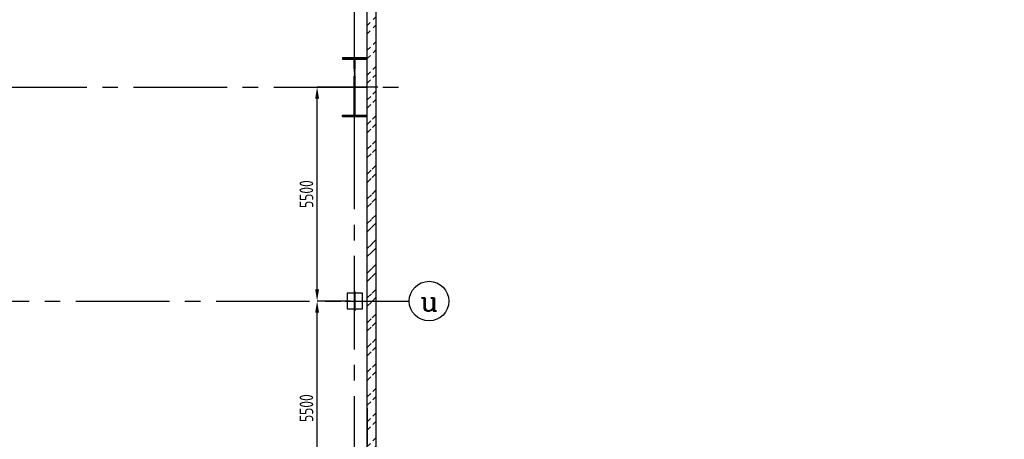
# Model space of a CAD drawing. Extents: x -7650383 to 4934791, y -114316 to 1826789.
# Tile 79 of 256: x 281793 to 307069, y 279904 to 290688. Entities that reach past the tile are written whole.
import ezdxf
from ezdxf.enums import TextEntityAlignment as Align

# ---------------------------------------------------------------- set-up
doc = ezdxf.new("R2010")
doc.units = 0
doc.header["$LTSCALE"] = 800
doc.header["$MEASUREMENT"] = 0
for name, pattern in [('0', [0]), ('CENTER', [2, 1.25, -0.25, 0.25, -0.25]), ('CENTER2', [1.125, 0.75, -0.125, 0.125, -0.125])]:
    doc.linetypes.add(name, pattern=pattern)
doc.layers.get('0').update_dxf_attribs({"linetype": 'CONTINUOUS'})
for name, color, linetype in [('Aux_col', 7, 'CONTINUOUS'), ('COL', 1, 'CENTER'), ('DIM', 4, 'CONTINUOUS'), ('GRID', 8, 'CENTER'), ('HATCH', 9, 'CONTINUOUS'), ('TEXT', 3, 'CONTINUOUS'), ('WALL', 6, 'CONTINUOUS')]:
    doc.layers.add(name, color=color, linetype=linetype)
doc.styles.add('ROMANC', font='romanc')
doc.styles.add('ROMANS', font='ISO9.shx', dxfattribs={"width": 0.8})
doc.styles.add('S1', font='SIMPLEX.SHX', dxfattribs={"height": 200})
doc.styles.add('S3', font='ROMANS1.SHX', dxfattribs={"width": 0.8})
doc.styles.get("Standard").update_dxf_attribs({"font": 'ISO9'})
doc.dimstyles.new('STANDARD$0', dxfattribs={"dimtxt": 250, "dimasz": 200, "dimexe": 0, "dimexo": 0, "dimgap": 100, "dimtad": 1, "dimdec": 0, "dimzin": 0, "dimdsep": 46, "dimtxsty": 'S1', "dimcen": 0, "dimadec": 0, "dimazin": 0, "dimtfac": 1, "dimtdec": 0, "dimtmove": 2, "dimatfit": 3, "dimfxl": 1, "dimtolj": 1, "dimtzin": 0, "dimarcsym": 0})

# ---------------------------------------------------------------- blocks, each defined once
blk = doc.blocks.new('*D444')
at = {"color": 9, "lineweight": -2, "transparency": 16777216}
for p, q in [((290274, 283456), (289428, 283456)), ((289428, 278256), (289428, 283156)), ((291339, 277956), (289428, 277956))]:
    blk.add_line(p, q, dxfattribs=at)
at = {"color": 9, "transparency": 16777216}
for points in [[(289378, 283156), (289478, 283156), (289428, 283456)], [(289378, 278256), (289478, 278256), (289428, 277956)]]:
    blk.add_solid(points, dxfattribs=at)
at = {"transparency": 16777216, "insert": (289153, 280706), "char_height": 350, "attachment_point": 5, "rotation": 90, "style": 'ROMANS'}
blk.add_mtext('\\A1;5500', dxfattribs=at)
blk = doc.blocks.new('*D445')
at = {"color": 9, "lineweight": -2, "transparency": 16777216}
for p, q in [((290983, 288956), (289428, 288956)), ((289428, 283756), (289428, 288656))]:
    blk.add_line(p, q, dxfattribs=at)
at = {"color": 9, "transparency": 16777216}
for points in [[(289378, 288656), (289478, 288656), (289428, 288956)], [(289378, 283756), (289478, 283756), (289428, 283456)]]:
    blk.add_solid(points, dxfattribs=at)
at = {"transparency": 16777216, "insert": (289153, 286206), "char_height": 350, "attachment_point": 5, "rotation": 90, "style": 'ROMANS'}
blk.add_mtext('\\A1;5500', dxfattribs=at)
blk = doc.blocks.new('A$C41E52089')
at = {"layer": 'COL'}
h = blk.add_hatch(dxfattribs=at)
h.set_pattern_fill('ANSI31', color=256, scale=100, style=0)
h.paths.add_polyline_path([(310, -720), (0, -720), (0, -760), (310, -760)])
h.paths.add_polyline_path([(0, -720), (-310, -720), (-310, -760), (0, -760)])
h.paths.add_polyline_path([(0, 0), (-13, 0), (-13, -720), (0, -720)])
h.paths.add_polyline_path([(0, 720), (-13, 720), (-13, 0), (0, 0)])
h.paths.add_polyline_path([(12, 0), (0, 0), (0, -720), (12, -720)])
h.paths.add_polyline_path([(12, 720), (0, 720), (0, 0), (12, 0)])
h.paths.add_polyline_path([(310, 760), (0, 760), (0, 720), (12, 720), (310, 720)])
h.paths.add_polyline_path([(0, 760), (-310, 760), (-310, 720), (0, 720)])
for p, q in [((-310, 760), (310, 760)), ((-310, 760), (-310, 720)), ((310, 760), (310, 720)), ((-310, 720), (310, 720)), ((-13, -720), (-13, 720)), ((12, -720), (12, 720)), ((-310, -720), (310, -720)), ((-310, -760), (-310, -720)), ((310, -760), (310, -720)), ((-310, -760), (310, -760))]:
    blk.add_line(p, q, dxfattribs=at)
at = {"layer": 'COL', "color": 2}
for p, q in [((0, -800), (0, 800)), ((123, 0), (-123, 0))]:
    blk.add_line(p, q, dxfattribs=at)

msp = doc.modelspace()

# ---------------------------------------------------------------- hatches: boundary and pattern name
at = {"layer": 'HATCH'}
h = msp.add_hatch(dxfattribs=at)
h.set_pattern_fill('ANSI32', color=256, scale=1200, style=0)
h.set_pattern_definition([(45, (278891.4, 165434.7), (-318.198, 318.198), []), (45, (279103.54, 165434.7), (-318.198, 318.198), [])])
edge = h.paths.add_edge_path()
edge.add_line((290716.3, 267855.9), (290716.2, 301806.4))
edge.add_line((290942.5, 267855.9), (290946.2, 301806.4))

# ---------------------------------------------------------------- linework, layer by layer
at = {"layer": 'Aux_col'}
for p, q in [((290596.9, 283656.4), (290196.9, 283656.4)), ((290196.9, 283656.4), (290196.9, 283256.4)), ((290396.9, 283706.4), (290396.9, 283206.4)), ((290596.9, 283256.4), (290596.9, 283656.4)), ((290146.9, 283456.4), (290646.9, 283456.4)), ((290196.9, 283256.4), (290596.9, 283256.4))]:
    msp.add_line(p, q, dxfattribs=at)
at = {"layer": 'DIM'}
msp.add_circle((292300.3, 283456.4), 508.6, dxfattribs=at)
at = {"layer": 'GRID', "linetype": 'CENTER2', "ltscale": 4}
for p, q in [((290391.2, 253416), (290391.2, 331130.6)), ((191114.6, 288956.4), (291791.7, 288956.4)), ((247234.9, 283456.4), (291791.7, 283456.4))]:
    msp.add_line(p, q, dxfattribs=at)
at = {"layer": 'WALL'}
for p, q in [((290945.5, 262456.4), (290946.2, 301896.4)), ((290716.5, 262686.4), (290716.2, 301666.4)), ((290716.2, 280708.4), (290716.4, 265949.2))]:
    msp.add_line(p, q, dxfattribs=at)

# ---------------------------------------------------------------- block references
at = {"layer": 'COL'}
msp.add_blockref('A$C41E52089', (290391.2, 288956.4), dxfattribs=at)

# ---------------------------------------------------------------- texts
at = {"layer": 'TEXT', "style": 'ROMANC'}
msp.add_text('u', height=500, dxfattribs=at).set_placement((292300.3, 283456.4), align=Align.MIDDLE)
at = {"layer": 'TEXT', "color": 1, "linetype": '0', "ltscale": 0.3, "insert": (294494.5, 235965.8), "char_height": 750, "width": 11056.95, "attachment_point": 1, "rotation": 21.76896, "style": 'ROMANC'}
msp.add_mtext('\\pi1617.8;PROGRESSIVE \\P\\pi832.05;DTD. 07.01.2017', dxfattribs=at)
at = {"layer": 'TEXT', "insert": (270033.3, 290116.8), "char_height": 300, "width": 3862.628, "attachment_point": 1}
msp.add_mtext('\\pi388.46;CAGE LADDER \\P\\pi102.74;TO  BFP CRANE ', dxfattribs=at)
at = {"layer": 'TEXT', "char_height": 300, "attachment_point": 1}
for s, insert, width, style in [('\\pi47.325;CONDENSER WATER \\P\\pi201.61;BOX WITHDRAWAL \\P\\pi1224.5;SPACE', (231854.9, 287094.1), 3557.507, 'S3'), ('\\pi106.35;CONDENSER \\P\\pi266.35;PEDESTAL \\P\\pi203.49;EL. 2.115M', (237197.8, 285646), 2269.84, 'ROMANS'), ('\\pi605.64;MONORAIL FOR \\P\\pi102.78;HANDLING OF DMCW \\P\\pi257.07;(SG) PUMPS FROM \\P\\pi131.36;SOFIT OF EL. 9.0 M \\P\\pi1342.8;FLOOR.', (255170.5, 284891.3), 3851.283, 'ROMANS')]:
    msp.add_mtext(s, dxfattribs=dict(at, insert=insert, width=width, style=style))

# ---------------------------------------------------------------- dimensions: what is measured, and where the dimension line sits
for base, p1, p2, picture, middle in [((289428.4, 288956.4), (289428.4, 283456.4), (290983, 288956.4), '*D445', (289153.4, 286206.4)), ((289428.4, 283456.4), (291339.1, 277956.4), (290274.3, 283456.4), '*D444', (289153.4, 280706.4))]:
    dim = msp.add_linear_dim(base=base, p1=p1, p2=p2, angle=90, dimstyle='STANDARD$0', override={"dimtxt": 350, "dimasz": 300, "dimtxsty": 'ROMANS', "dimclrd": 9, "dimclre": 9, "dimclrt": 256, "dimtix": 1, "dimatfit": 0})
    dim.commit()
    dim.dimension.update_dxf_attribs({"geometry": picture, "text_midpoint": middle})

doc.saveas('drawing.dxf')
